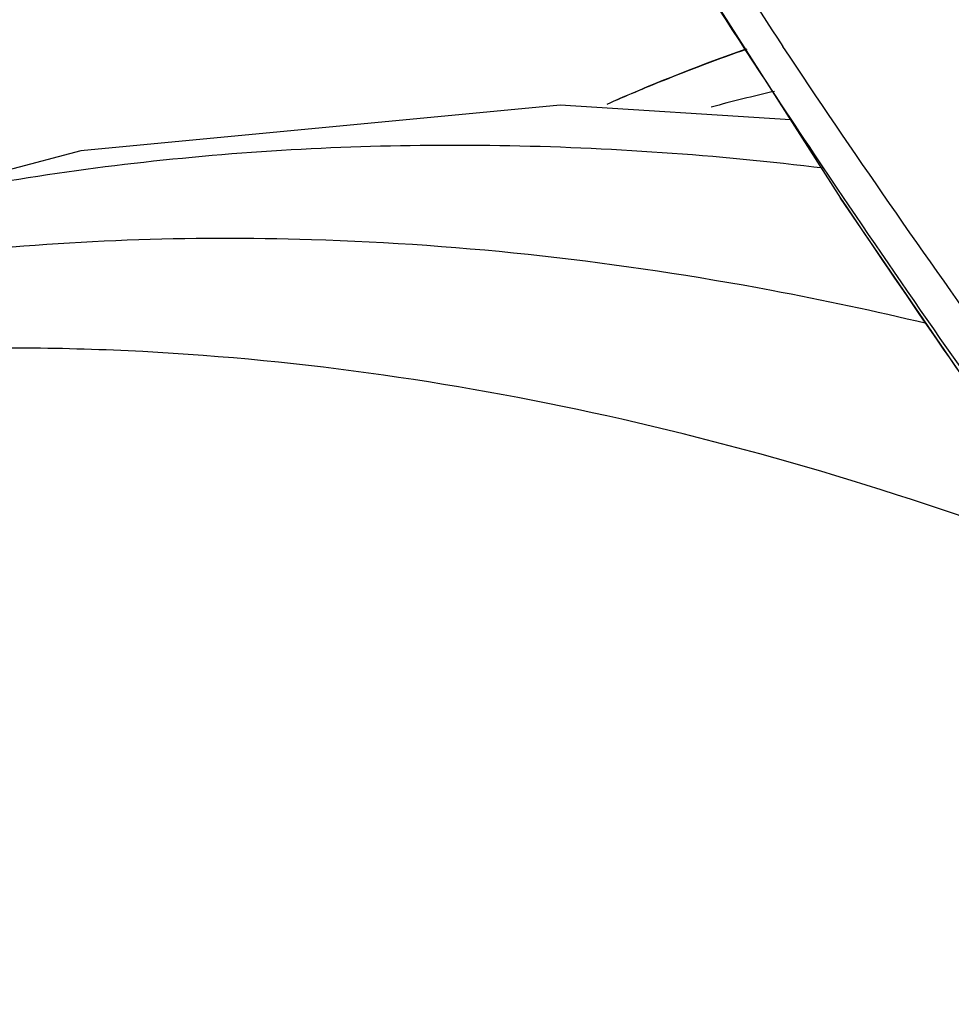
# Model space of a CAD drawing. Header units: inches. Extents: x 0 to 34, y 0 to 22.
# Tile 89 of 164: x 18.959 to 19.279, y 16.885 to 17.223. Entities that reach past the tile are written whole.
import ezdxf

# ---------------------------------------------------------------- set-up
doc = ezdxf.new("R2010")
doc.units = ezdxf.units.IN
doc.header["$LTSCALE"] = 1.87
doc.header["$MEASUREMENT"] = 0
doc.layers.get('0').update_dxf_attribs({"linetype": 'CONTINUOUS'})
doc.layers.add('7_ALL_FEATURES', color=7, linetype='CONTINUOUS')

msp = doc.modelspace()

# ---------------------------------------------------------------- linework, layer by layer
at = {"color": 7, "linetype": 'Continuous'}
msp.add_line((19.24133, 17.16215), (19.24132, 17.16216), dxfattribs=at)
for points in [[(19.04084, 17.51146), (19.15389, 17.29927), (19.24133, 17.16215)], [(19.22419, 17.18903), (19.14502, 17.1941), (18.98035, 17.17832), (18.82981, 17.13854), (18.80934, 17.13099)], [(19.24132, 17.16216), (19.28279, 17.10143), (19.4767, 16.83565), (19.67072, 16.57536), (19.70849, 16.52287)]]:
    msp.add_lwpolyline(points, dxfattribs=at)
for centre, radius, start, end in [((21.58809, 18.78425), 2.8399, 212.45661, 213.56135), ((19.37811, 16.51084), 0.7062, 103.04761, 104.8633), ((23.11751, 19.76647), 4.66982, 213.89627, 215.34701)]:
    msp.add_arc(centre, radius, start, end, dxfattribs=at)
for points, knots in [([(19.24217, 17.16273), (19.23338, 17.17574), (19.19895, 17.22736), (19.16592, 17.27993), (19.14235, 17.31985)], [0, 0, 0, 0, 0.252937, 1, 1, 1, 1]), ([(19.85921, 16.38702), (19.835, 16.41993), (19.7847, 16.48628), (19.70614, 16.58586), (19.62429, 16.68725), (19.51259, 16.82487), (19.40152, 16.9639), (19.29576, 17.10596), (19.24567, 17.17802), (19.22162, 17.21427)], [0, 0, 0, 0, 0.117319, 0.239072, 0.364189, 0.491507, 0.748056, 0.875086, 1, 1, 1, 1]), ([(19.23569, 17.17239), (19.19874, 17.1769), (19.12517, 17.18212), (19.01587, 17.17796), (18.9101, 17.16149), (18.84218, 17.14198), (18.80939, 17.1301)], [0, 0, 0, 0, 0.258473, 0.51097, 0.757864, 1, 1, 1, 1]), ([(19.83412, 16.36931), (19.81229, 16.40083), (19.76682, 16.46443), (19.69551, 16.55992), (19.62077, 16.65719), (19.51782, 16.78951), (19.38862, 16.95612), (19.28932, 17.09299), (19.24217, 17.16273)], [0, 0, 0, 0, 0.116192, 0.236872, 0.361107, 0.48788, 0.74489, 1, 1, 1, 1]), ([(19.05957, 17.14784), (19.01742, 17.14912), (18.93392, 17.14613), (18.85168, 17.13094), (18.81202, 17.12024)], [0, 0, 0, 0, 0.506518, 1, 1, 1, 1]), ([(19.27092, 17.11901), (19.25328, 17.12322), (19.18368, 17.13812), (19.11258, 17.14623), (19.05957, 17.14784)], [0, 0, 0, 0, 0.254822, 1, 1, 1, 1]), ([(19.33219, 17.03456), (19.27829, 17.05582), (19.16974, 17.09001), (19.03033, 17.11036), (18.92163, 17.1112), (18.84271, 17.10417), (18.76605, 17.08934), (18.71662, 17.07408), (18.69256, 17.06512)], [0, 0, 0, 0, 0.265654, 0.519598, 0.642635, 0.763374, 0.882286, 1, 1, 1, 1])]:
    msp.add_open_spline(points, degree=3, knots=knots, dxfattribs=at)
at = {"layer": '7_ALL_FEATURES', "color": 7, "linetype": 'Continuous'}
for centre, radius, start, end in [((19.43766, 16.56772), 0.68496, 109.51862, 113.55948), ((19.43416, 16.5733), 0.6784, 109.36852, 111.97084), ((19.43211, 16.57838), 0.67293, 111.97112, 113.74521)]:
    msp.add_arc(centre, radius, start, end, dxfattribs=at)

doc.saveas('drawing.dxf')
